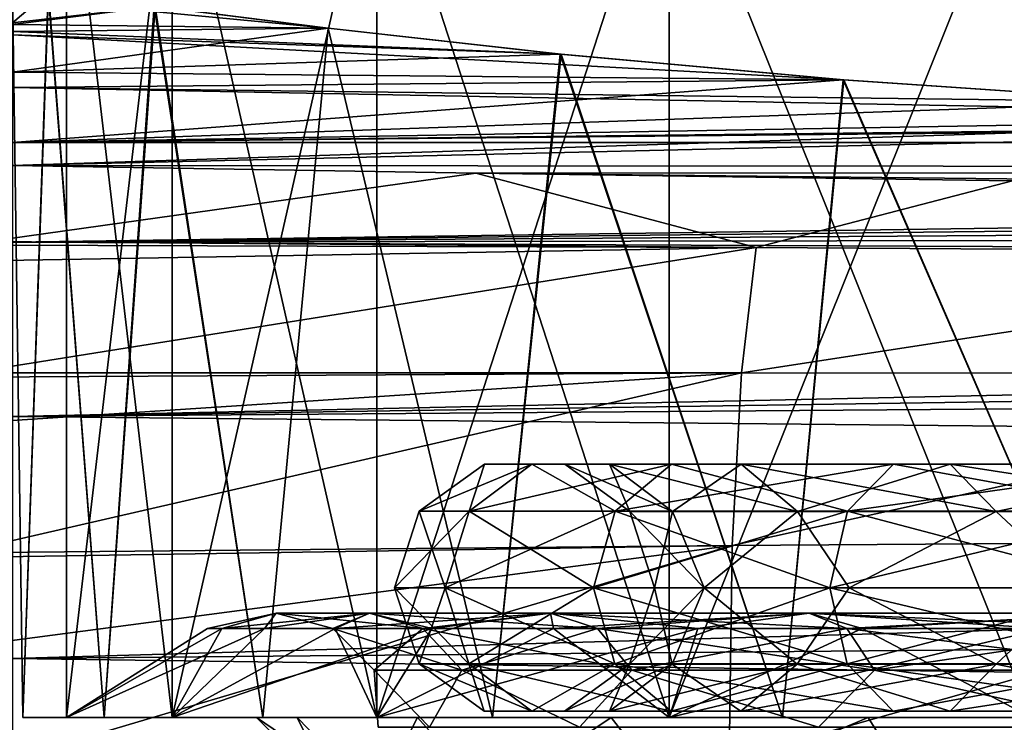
# Model space of a CAD drawing. Header units: metres. Extents: x -90 to 90, y -173 to 74.
# Tile 38 of 256: x -71.46 to -65.4, y 9.47 to 13.8. Entities that reach past the tile are written whole.
import ezdxf

# ---------------------------------------------------------------- set-up
doc = ezdxf.new("R2010")
doc.units = ezdxf.units.M
doc.layers.add('solid_509418', color=7, linetype='CONTINUOUS')

msp = doc.modelspace()

# ---------------------------------------------------------------- linework, layer by layer
at = {"layer": 'solid_509418'}
for points in [[(-70.518936, 9.5, 3.989305), (-70.518936, 15.053997, 3.989305), (-71.167976, 15.053997, 1.356038)], [(-71.167976, 9.5, 1.356038), (-71.167976, 15.053997, 1.356038), (-71.167976, 15.053997, -1.356038)], [(-71.167976, 9.5, 1.356038), (-70.518936, 9.5, 3.989305), (-71.167976, 15.053997, 1.356038)], [(-71.167976, 9.5, -1.356038), (-71.167976, 15.053997, -1.356038), (-70.518936, 15.053997, -3.989305)], [(-71.167976, 9.5, -1.356038), (-71.167976, 9.5, 1.356038), (-71.167976, 15.053997, -1.356038)], [(-70.518936, 9.5, -3.989305), (-71.167976, 9.5, -1.356038), (-70.518936, 15.053997, -3.989305)], [(-69.258568, 9.5, 6.390728), (-69.258568, 15.053997, 6.390728), (-70.518936, 15.053997, 3.989305)], [(-70.518936, 9.5, 3.989305), (-69.258568, 9.5, 6.390728), (-70.518936, 15.053997, 3.989305)], [(-70.518936, 9.5, -3.989305), (-70.518936, 15.053997, -3.989305), (-69.258568, 15.053997, -6.390728)], [(-69.258568, 9.5, -6.390728), (-70.518936, 9.5, -3.989305), (-69.258568, 15.053997, -6.390728)], [(-67.460129, 9.5, 8.420746), (-67.460129, 15.053997, 8.420746), (-69.258568, 15.053997, 6.390728)], [(-69.258568, 9.5, 6.390728), (-67.460129, 9.5, 8.420746), (-69.258568, 15.053997, 6.390728)], [(-69.258568, 9.5, -6.390728), (-69.258568, 15.053997, -6.390728), (-67.460129, 15.053997, -8.420746)], [(-67.460129, 9.5, -8.420746), (-69.258568, 9.5, -6.390728), (-67.460129, 15.053997, -8.420746)], [(-65.228134, 9.5, 9.96138), (-65.228134, 15.053997, 9.96138), (-67.460129, 15.053997, 8.420746)], [(-67.460129, 9.5, 8.420746), (-65.228134, 9.5, 9.96138), (-67.460129, 15.053997, 8.420746)], [(-67.460129, 9.5, -8.420746), (-67.460129, 15.053997, -8.420746), (-65.228134, 15.053997, -9.96138)], [(-65.228134, 9.5, -9.96138), (-67.460129, 9.5, -8.420746), (-65.228134, 15.053997, -9.96138)], [(-71.436371, 9.5, -1.201648), (-71.280769, 13.96878, -2.234778), (-71.5, 14)], [(-71.278397, 13.968445, 2.246738), (-71.5, 14), (-71.5, 13.776716, 5.9729)], [(-71.436371, 9.5, 1.201648), (-71.5, 14), (-71.278397, 13.968445, 2.246738)], [(-71.436371, 9.5, 1.201648), (-71.436371, 9.5, -1.201648), (-71.5, 14)], [(-70.622322, 13.878556, 4.406392), (-71.278397, 13.968445, 2.246738), (-71.5, 13.776716, 5.9729)], [(-71.436371, 9.5, -1.201648), (-70.936874, 9.5, -3.552508), (-71.280769, 13.96878, -2.234778)], [(-70.936874, 9.5, 3.552508), (-71.436371, 9.5, 1.201648), (-71.278397, 13.968445, 2.246738)], [(-70.936874, 9.5, -3.552508), (-70.62986, 13.879559, -4.388179), (-71.280769, 13.96878, -2.234778)], [(-70.936874, 9.5, 3.552508), (-71.278397, 13.968445, 2.246738), (-70.622322, 13.878556, 4.406392)], [(-71.5, 13.931147, -3.318409), (-70.62986, 13.879559, -4.388179), (-69.558434, 13.744051, -6.394243)], [(-71.5, 13.72452, -6.633324), (-71.5, 13.931147, -3.318409), (-69.558434, 13.744051, -6.394243)], [(-70.622322, 13.878556, 4.406392), (-71.5, 13.776716, 5.9729), (-71.5, 13.766148, 6.112418)], [(-69.558678, 13.744081, 6.393878), (-70.622322, 13.878556, 4.406392), (-71.5, 13.766148, 6.112418)], [(-70.936874, 9.5, -3.552508), (-69.959633, 9.5, -5.748336), (-70.62986, 13.879559, -4.388179)], [(-69.959633, 9.5, 5.748336), (-70.936874, 9.5, 3.552508), (-70.622322, 13.878556, 4.406392)], [(-69.959633, 9.5, -5.748336), (-69.558434, 13.744051, -6.394243), (-70.62986, 13.879559, -4.388179)], [(-69.959633, 9.5, 5.748336), (-70.622322, 13.878556, 4.406392), (-69.558678, 13.744081, 6.393878)], [(-69.558678, 13.744081, 6.393878), (-71.5, 13.766148, 6.112418), (-71.5, 13.472718, 9.169897)], [(-68.12925, 13.585392, 8.134209), (-69.558678, 13.744081, 6.393878), (-71.5, 13.472718, 9.169897)], [(-71.5, 13.72452, -6.633324), (-69.558434, 13.744051, -6.394243), (-68.124504, 13.584908, -8.138944)], [(-71.5, 13.704209, -6.873063), (-71.5, 13.72452, -6.633324), (-68.124504, 13.584908, -8.138944)], [(-71.5, 13.704209, -6.873063), (-68.124504, 13.584908, -8.138944), (-66.383835, 13.426087, -9.565388)], [(-71.5, 13.379778, -9.942378), (-71.5, 13.704209, -6.873063), (-66.383835, 13.426087, -9.565388)], [(-68.54718, 9.5, 7.69325), (-69.959633, 9.5, 5.748336), (-69.558678, 13.744081, 6.393878)], [(-69.959633, 9.5, -5.748336), (-68.54718, 9.5, -7.69325), (-69.558434, 13.744051, -6.394243)], [(-68.54718, 9.5, 7.69325), (-69.558678, 13.744081, 6.393878), (-68.12925, 13.585392, 8.134209)], [(-68.54718, 9.5, -7.69325), (-68.124504, 13.584908, -8.138944), (-69.558434, 13.744051, -6.394243)], [(-66.388145, 13.426435, 9.562509), (-68.12925, 13.585392, 8.134209), (-71.5, 13.472718, 9.169897)], [(-66.761055, 9.5, 9.302245), (-68.54718, 9.5, 7.69325), (-68.12925, 13.585392, 8.134209)], [(-68.54718, 9.5, -7.69325), (-66.761055, 9.5, -9.302245), (-68.124504, 13.584908, -8.138944)], [(-66.761055, 9.5, 9.302245), (-68.12925, 13.585392, 8.134209), (-66.388145, 13.426435, 9.562509)], [(-66.761055, 9.5, -9.302245), (-66.383835, 13.426087, -9.565388), (-68.124504, 13.584908, -8.138944)], [(-66.388145, 13.426435, 9.562509), (-71.5, 13.472718, 9.169897), (-71.5, 13.040526, 12.352942)], [(-71.5, 13.040526, 12.352942), (-27.814177, 13.470825, 9.186292), (-60, 13.169123, 11.5)], [(-71.5, 13.040526, 12.352942), (-28.332397, 13.040526, 12.352942), (-27.814177, 13.470825, 9.186292)], [(-64.400879, 13.291347, 10.624608), (-66.388145, 13.426435, 9.562509), (-71.5, 13.040526, 12.352942)], [(-71.5, 13.379778, -9.942378), (-66.383835, 13.426087, -9.565388), (-64.397156, 13.291141, -10.626148)], [(-64.679092, 9.5, 10.504893), (-66.761055, 9.5, 9.302245), (-66.388145, 13.426435, 9.562509)], [(-66.761055, 9.5, -9.302245), (-64.679092, 9.5, -10.504893), (-66.383835, 13.426087, -9.565388)], [(-64.679092, 9.5, 10.504893), (-66.388145, 13.426435, 9.562509), (-64.400879, 13.291347, 10.624608)], [(-64.679092, 9.5, -10.504893), (-64.397156, 13.291141, -10.626148), (-66.383835, 13.426087, -9.565388)], [(-71.5, 13.379778, -9.942378), (-64.397156, 13.291141, -10.626148), (-62.239159, 13.200782, -11.279902)], [(-71.5, 12.898182, -13.231661), (-71.5, 13.379778, -9.942378), (-62.239159, 13.200782, -11.279902)], [(-62.242126, 13.200866, 11.279311), (-64.400879, 13.291347, 10.624608), (-71.5, 13.040526, 12.352942)], [(-62.242126, 13.200866, 11.279311), (-71.5, 13.040526, 12.352942), (-60, 13.169123, 11.5)], [(-71.5, 12.898182, -13.231661), (-62.239159, 13.200782, -11.279902), (-60, 13.169123, -11.5)], [(-28.534166, 12.868458, -13.407701), (-71.5, 12.898182, -13.231661), (-60, 13.169123, -11.5)], [(-71.5, 12.426649, 14.696774), (-28.332397, 13.040526, 12.352942), (-71.5, 13.040526, 12.352942)], [(-28.69169, 12.897684, 13.107699), (-28.332397, 13.040526, 12.352942), (-71.5, 12.426649, 14.696774)], [(-71.647781, 12.430585, -15.052567), (-71.5, 12.898182, -13.231661), (-68.648468, 12.852025, -13.504006)], [(-66.922905, 12.394516, -15.327579), (-71.647781, 12.430585, -15.052567), (-68.648468, 12.852025, -13.504006)], [(-28.534166, 12.868458, -13.407701), (-68.648468, 12.852025, -13.504006), (-71.5, 12.898182, -13.231661)], [(-29.129713, 12.714293, 13.82606), (-28.69169, 12.897684, 13.107699), (-71.5, 12.426649, 14.696774)], [(-28.534166, 12.868458, -13.407701), (-29.035948, 12.429292, -15.774858), (-68.648468, 12.852025, -13.504006)], [(-29.035948, 12.429292, -15.774858), (-65.346664, 12.804914, -13.776271), (-68.648468, 12.852025, -13.504006)], [(-66.922905, 12.394516, -15.327579), (-68.648468, 12.852025, -13.504006), (-65.346664, 12.804914, -13.776271)], [(-62.19733, 12.362937, -15.552448), (-66.922905, 12.394516, -15.327579), (-65.346664, 12.804914, -13.776271)], [(-29.63982, 12.495471, 14.507586), (-29.129713, 12.714293, 13.82606), (-71.5, 12.426649, 14.696774)], [(-30.198969, 12.244849, 15.154838), (-29.63982, 12.495471, 14.507586), (-71.5, 12.426649, 14.696774)], [(-71.652153, 12.409343, -15.112721), (-71.647781, 12.430585, -15.052567), (-66.922905, 12.394516, -15.327579)], [(-30.198969, 12.244849, 15.154838), (-71.5, 12.426649, 14.696774), (-71.5, 11.353176, 16.871574)], [(-71.761871, 11.623589, -16.835699), (-71.670715, 12.312696, -15.373508), (-66.922905, 12.394516, -15.327579)], [(-67.014191, 11.622626, -17.044882), (-71.761871, 11.623589, -16.835699), (-66.922905, 12.394516, -15.327579)], [(-71.670715, 12.312696, -15.373508), (-71.652153, 12.409343, -15.112721), (-66.922905, 12.394516, -15.327579)], [(-67.014191, 11.622626, -17.044882), (-66.922905, 12.394516, -15.327579), (-62.19733, 12.362937, -15.552448)], [(-62.268642, 11.619155, -17.215916), (-67.014191, 11.622626, -17.044882), (-62.19733, 12.362937, -15.552448)], [(-30.791683, 11.965412, 15.769801), (-30.198969, 12.244849, 15.154838), (-71.5, 11.353176, 16.871574)], [(-31.408745, 11.659871, 16.353674), (-30.791683, 11.965412, 15.769801), (-71.5, 11.353176, 16.871574)], [(-32.672367, 10.975961, 17.437309), (-31.408745, 11.659871, 16.353674), (-71.5, 11.353176, 16.871574)], [(-71.832092, 10.514862, -18.451132), (-71.788536, 11.309731, -17.358433), (-67.014191, 11.622626, -17.044882)], [(-67.070732, 10.559806, -18.600674), (-71.832092, 10.514862, -18.451132), (-67.014191, 11.622626, -17.044882)], [(-71.788536, 11.309731, -17.358433), (-71.764442, 11.596578, -16.883341), (-67.014191, 11.622626, -17.044882)], [(-71.764442, 11.596578, -16.883341), (-71.761871, 11.623589, -16.835699), (-67.014191, 11.622626, -17.044882)], [(-67.070732, 10.559806, -18.600674), (-67.014191, 11.622626, -17.044882), (-62.268642, 11.619155, -17.215916)], [(-62.313026, 10.593318, -18.722935), (-67.070732, 10.559806, -18.600674), (-62.268642, 11.619155, -17.215916)], [(-32.672367, 10.975961, 17.437309), (-71.5, 11.353176, 16.871574), (-71.5, 9.864332, 18.78611)], [(-10.1, 11.1, -22.5), (-71.5, -12.5, -22.5), (-24.472662, 8.080914, -22.5)], [(-10.1, 11.1, -22.5), (-10.1, 0.9, -22.5), (-71.5, -12.5, -22.5)], [(-68.997215, 10.770228), (-68.596733, 11.061001), (-68.30381, 11.061001, -2.224999)], [(-68.690643, 10.770228, 2.32865), (-68.596733, 11.061001), (-68.997215, 10.770228)], [(-68.690643, 10.770228, -2.32865), (-68.997215, 10.770228), (-68.30381, 11.061001, -2.224999)], [(-68.690643, 10.770228, 2.32865), (-68.30381, 11.061001, 2.224999), (-68.596733, 11.061001)], [(-68.690643, 10.770228, -2.32865), (-68.30381, 11.061001, -2.224999), (-67.444992, 11.061001, -4.298368)], [(-67.791817, 10.770228, -4.498607), (-68.690643, 10.770228, -2.32865), (-67.444992, 11.061001, -4.298368)], [(-68.690643, 10.770228, 2.32865), (-67.791817, 10.770228, 4.498607), (-68.30381, 11.061001, 2.224999)], [(-68.596733, 11.061001), (-68.10183, 11.060534), (-67.825768, 11.060534, -2.096908)], [(-68.30381, 11.061001, 2.224999), (-68.10183, 11.060534), (-68.596733, 11.061001)], [(-68.30381, 11.061001, -2.224999), (-68.596733, 11.061001), (-67.825768, 11.060534, -2.096908)], [(-68.30381, 11.061001, 2.224999), (-67.825768, 11.060534, 2.096908), (-68.10183, 11.060534)], [(-68.30381, 11.061001, -2.224999), (-67.825768, 11.060534, -2.096908), (-67.016388, 11.060534, -4.050915)], [(-67.444992, 11.061001, -4.298368), (-68.30381, 11.061001, -2.224999), (-67.016388, 11.060534, -4.050915)], [(-68.30381, 11.061001, 2.224999), (-67.444992, 11.061001, 4.298368), (-67.825768, 11.060534, 2.096908)], [(-67.791817, 10.770228, 4.498607), (-67.444992, 11.061001, 4.298368), (-68.30381, 11.061001, 2.224999)], [(-68.10183, 11.060534), (-67.701904, 10.769008), (-67.439468, 10.769008, -1.993399)], [(-67.825768, 11.060534, 2.096908), (-67.701904, 10.769008), (-68.10183, 11.060534)], [(-67.825768, 11.060534, -2.096908), (-68.10183, 11.060534), (-67.439468, 10.769008, -1.993399)], [(-67.444992, 11.061001, 4.298368), (-67.016388, 11.060534, 4.050915), (-67.825768, 11.060534, 2.096908)], [(-67.825768, 11.060534, 2.096908), (-67.439468, 10.769008, 1.993399), (-67.701904, 10.769008)], [(-67.825768, 11.060534, -2.096908), (-67.439468, 10.769008, -1.993399), (-66.670044, 10.769008, -3.85095)], [(-67.016388, 11.060534, -4.050915), (-67.825768, 11.060534, -2.096908), (-66.670044, 10.769008, -3.85095)], [(-67.825768, 11.060534, 2.096908), (-67.016388, 11.060534, 4.050915), (-67.439468, 10.769008, 1.993399)], [(-67.791817, 10.770228, -4.498607), (-67.444992, 11.061001, -4.298368), (-66.078812, 11.061001, -6.07881)], [(-66.361992, 10.770228, -6.361991), (-67.791817, 10.770228, -4.498607), (-66.078812, 11.061001, -6.07881)], [(-67.791817, 10.770228, 4.498607), (-66.361992, 10.770228, 6.361991), (-67.444992, 11.061001, 4.298368)], [(-67.444992, 11.061001, -4.298368), (-67.016388, 11.060534, -4.050915), (-65.728859, 11.060534, -5.728859)], [(-66.078812, 11.061001, -6.07881), (-67.444992, 11.061001, -4.298368), (-65.728859, 11.060534, -5.728859)], [(-67.444992, 11.061001, 4.298368), (-66.078812, 11.061001, 6.07881), (-67.016388, 11.060534, 4.050915)], [(-66.361992, 10.770228, 6.361991), (-66.078812, 11.061001, 6.07881), (-67.444992, 11.061001, 4.298368)], [(-67.016388, 11.060534, 4.050915), (-66.670044, 10.769008, 3.85095), (-67.439468, 10.769008, 1.993399)], [(-66.078812, 11.061001, 6.07881), (-65.728859, 11.060534, 5.728859), (-67.016388, 11.060534, 4.050915)], [(-67.016388, 11.060534, -4.050915), (-66.670044, 10.769008, -3.85095), (-65.446068, 10.769008, -5.446066)], [(-65.728859, 11.060534, -5.728859), (-67.016388, 11.060534, -4.050915), (-65.446068, 10.769008, -5.446066)], [(-67.016388, 11.060534, 4.050915), (-65.728859, 11.060534, 5.728859), (-66.670044, 10.769008, 3.85095)], [(-65.728859, 11.060534, 5.728859), (-65.446068, 10.769008, 5.446066), (-66.670044, 10.769008, 3.85095)], [(-66.361992, 10.770228, -6.361991), (-66.078812, 11.061001, -6.07881), (-64.29837, 11.061001, -7.444991)], [(-64.498604, 10.770228, -7.791816), (-66.361992, 10.770228, -6.361991), (-64.29837, 11.061001, -7.444991)], [(-66.361992, 10.770228, 6.361991), (-64.498604, 10.770228, 7.791816), (-66.078812, 11.061001, 6.07881)], [(-66.078812, 11.061001, -6.07881), (-65.728859, 11.060534, -5.728859), (-64.050919, 11.060534, -7.016391)], [(-64.29837, 11.061001, -7.444991), (-66.078812, 11.061001, -6.07881), (-64.050919, 11.060534, -7.016391)], [(-66.078812, 11.061001, 6.07881), (-64.29837, 11.061001, 7.444991), (-65.728859, 11.060534, 5.728859)], [(-64.498604, 10.770228, 7.791816), (-64.29837, 11.061001, 7.444991), (-66.078812, 11.061001, 6.07881)], [(-64.29837, 11.061001, 7.444991), (-64.050919, 11.060534, 7.016391), (-65.728859, 11.060534, 5.728859)], [(-65.728859, 11.060534, -5.728859), (-65.446068, 10.769008, -5.446066), (-63.850952, 10.769008, -6.670042)], [(-64.050919, 11.060534, -7.016391), (-65.728859, 11.060534, -5.728859), (-63.850952, 10.769008, -6.670042)], [(-65.728859, 11.060534, 5.728859), (-64.050919, 11.060534, 7.016391), (-65.446068, 10.769008, 5.446066)], [(-64.050919, 11.060534, 7.016391), (-63.850952, 10.769008, 6.670042), (-65.446068, 10.769008, 5.446066)], [(-33.930618, 10.200866, 18.418598), (-32.672367, 10.975961, 17.437309), (-71.5, 9.864332, 18.78611)], [(-68.690643, 10.770228, -2.32865), (-68.838219, 10.3, -2.368194), (-69.150002, 10.3)], [(-68.690643, 10.770228, -2.32865), (-69.150002, 10.3), (-68.997215, 10.770228)], [(-68.838219, 10.3, 2.368194), (-68.997215, 10.770228), (-69.150002, 10.3)], [(-68.690643, 10.770228, 2.32865), (-68.997215, 10.770228), (-68.838219, 10.3, 2.368194)], [(-67.791817, 10.770228, -4.498607), (-67.924133, 10.3, -4.575), (-68.838219, 10.3, -2.368194)], [(-67.791817, 10.770228, -4.498607), (-68.838219, 10.3, -2.368194), (-68.690643, 10.770228, -2.32865)], [(-68.690643, 10.770228, 2.32865), (-68.838219, 10.3, 2.368194), (-67.924133, 10.3, 4.575)], [(-68.690643, 10.770228, 2.32865), (-67.924133, 10.3, 4.575), (-67.791817, 10.770228, 4.498607)], [(-66.361992, 10.770228, -6.361991), (-66.470024, 10.3, -6.470027), (-67.924133, 10.3, -4.575)], [(-66.361992, 10.770228, -6.361991), (-67.924133, 10.3, -4.575), (-67.791817, 10.770228, -4.498607)], [(-67.791817, 10.770228, 4.498607), (-67.924133, 10.3, 4.575), (-66.470024, 10.3, 6.470027)], [(-67.791817, 10.770228, 4.498607), (-66.470024, 10.3, 6.470027), (-66.361992, 10.770228, 6.361991)], [(-67.701904, 10.769008), (-67.550003, 10.3), (-67.244171, 10.3, -2.127081)], [(-67.439468, 10.769008, 1.993399), (-67.550003, 10.3), (-67.701904, 10.769008)], [(-67.439468, 10.769008, -1.993399), (-67.701904, 10.769008), (-67.244171, 10.3, -2.127081)], [(-67.439468, 10.769008, 1.993399), (-67.244171, 10.3, 2.127081), (-67.550003, 10.3)], [(-66.670044, 10.769008, -3.85095), (-67.439468, 10.769008, -1.993399), (-67.244171, 10.3, -2.127081)], [(-67.439468, 10.769008, 1.993399), (-66.670044, 10.769008, 3.85095), (-67.244171, 10.3, 2.127081)], [(-66.670044, 10.769008, -3.85095), (-67.244171, 10.3, -2.127081), (-66.351463, 10.3, -4.081838)], [(-66.670044, 10.769008, 3.85095), (-66.351463, 10.3, 4.081838), (-67.244171, 10.3, 2.127081)], [(-65.446068, 10.769008, -5.446066), (-66.670044, 10.769008, -3.85095), (-66.351463, 10.3, -4.081838)], [(-66.670044, 10.769008, 3.85095), (-65.446068, 10.769008, 5.446066), (-66.351463, 10.3, 4.081838)], [(-64.498604, 10.770228, -7.791816), (-64.574997, 10.3, -7.924132), (-66.470024, 10.3, -6.470027)], [(-64.498604, 10.770228, -7.791816), (-66.470024, 10.3, -6.470027), (-66.361992, 10.770228, -6.361991)], [(-66.361992, 10.770228, 6.361991), (-66.470024, 10.3, 6.470027), (-64.574997, 10.3, 7.924132)], [(-66.361992, 10.770228, 6.361991), (-64.574997, 10.3, 7.924132), (-64.498604, 10.770228, 7.791816)], [(-65.446068, 10.769008, -5.446066), (-66.351463, 10.3, -4.081838), (-64.944199, 10.3, -5.705909)], [(-65.446068, 10.769008, 5.446066), (-64.944199, 10.3, 5.705909), (-66.351463, 10.3, 4.081838)], [(-63.850952, 10.769008, -6.670042), (-65.446068, 10.769008, -5.446066), (-64.944199, 10.3, -5.705909)], [(-65.446068, 10.769008, 5.446066), (-63.850952, 10.769008, 6.670042), (-64.944199, 10.3, 5.705909)], [(-71.856239, 9.139334, -19.847979), (-71.848671, 9.930193, -19.105732), (-67.070732, 10.559806, -18.600674)], [(-67.090744, 9.239535, -19.945946), (-71.856239, 9.139334, -19.847979), (-67.070732, 10.559806, -18.600674)], [(-71.848671, 9.930193, -19.105732), (-71.833183, 10.485715, -18.486328), (-67.070732, 10.559806, -18.600674)], [(-71.833183, 10.485715, -18.486328), (-71.832092, 10.514862, -18.451132), (-67.070732, 10.559806, -18.600674)], [(-67.090744, 9.239535, -19.945946), (-67.070732, 10.559806, -18.600674), (-62.313026, 10.593318, -18.722935)], [(-62.329086, 9.317743, -20.026033), (-67.090744, 9.239535, -19.945946), (-62.313026, 10.593318, -18.722935)], [(-68.9981, 9.830993), (-69.150002, 10.3), (-68.838219, 10.3, -2.368194)], [(-68.691498, 9.830993, 2.328879), (-69.150002, 10.3), (-68.9981, 9.830993)], [(-68.838219, 10.3, 2.368194), (-69.150002, 10.3), (-68.691498, 9.830993, 2.328879)], [(-68.691498, 9.830993, -2.328879), (-68.9981, 9.830993), (-68.838219, 10.3, -2.368194)], [(-68.691498, 9.830993, -2.328879), (-68.838219, 10.3, -2.368194), (-67.924133, 10.3, -4.575)], [(-68.838219, 10.3, 2.368194), (-68.691498, 9.830993, 2.328879), (-67.79258, 9.830993, 4.499049)], [(-67.924133, 10.3, 4.575), (-68.838219, 10.3, 2.368194), (-67.79258, 9.830993, 4.499049)], [(-67.79258, 9.830993, -4.499049), (-68.691498, 9.830993, -2.328879), (-67.924133, 10.3, -4.575)], [(-67.79258, 9.830993, -4.499049), (-67.924133, 10.3, -4.575), (-66.470024, 10.3, -6.470027)], [(-67.924133, 10.3, 4.575), (-67.79258, 9.830993, 4.499049), (-66.362617, 9.830993, 6.362617)], [(-66.470024, 10.3, 6.470027), (-67.924133, 10.3, 4.575), (-66.362617, 9.830993, 6.362617)], [(-66.362617, 9.830993, -6.362617), (-67.79258, 9.830993, -4.499049), (-66.470024, 10.3, -6.470027)], [(-67.550003, 10.3), (-67.702789, 9.829772), (-67.440323, 9.829772, -1.993628)], [(-67.244171, 10.3, 2.127081), (-67.702789, 9.829772), (-67.550003, 10.3)], [(-67.244171, 10.3, 2.127081), (-67.440323, 9.829772, 1.993628), (-67.702789, 9.829772)], [(-67.244171, 10.3, -2.127081), (-67.550003, 10.3), (-67.440323, 9.829772, -1.993628)], [(-67.244171, 10.3, -2.127081), (-67.440323, 9.829772, -1.993628), (-66.670807, 9.829772, -3.851393)], [(-67.244171, 10.3, 2.127081), (-66.670807, 9.829772, 3.851393), (-67.440323, 9.829772, 1.993628)], [(-66.351463, 10.3, -4.081838), (-67.244171, 10.3, -2.127081), (-66.670807, 9.829772, -3.851393)], [(-67.244171, 10.3, 2.127081), (-66.351463, 10.3, 4.081838), (-66.670807, 9.829772, 3.851393)], [(-66.351463, 10.3, -4.081838), (-66.670807, 9.829772, -3.851393), (-65.446693, 9.829772, -5.446692)], [(-66.351463, 10.3, 4.081838), (-65.446693, 9.829772, 5.446692), (-66.670807, 9.829772, 3.851393)], [(-66.362617, 9.830993, -6.362617), (-66.470024, 10.3, -6.470027), (-64.574997, 10.3, -7.924132)], [(-66.470024, 10.3, 6.470027), (-66.362617, 9.830993, 6.362617), (-64.499046, 9.830993, 7.792582)], [(-64.574997, 10.3, 7.924132), (-66.470024, 10.3, 6.470027), (-64.499046, 9.830993, 7.792582)], [(-64.499046, 9.830993, -7.792582), (-66.362617, 9.830993, -6.362617), (-64.574997, 10.3, -7.924132)], [(-64.944199, 10.3, -5.705909), (-66.351463, 10.3, -4.081838), (-65.446693, 9.829772, -5.446692)], [(-66.351463, 10.3, 4.081838), (-64.944199, 10.3, 5.705909), (-65.446693, 9.829772, 5.446692)], [(-64.944199, 10.3, -5.705909), (-65.446693, 9.829772, -5.446692), (-63.851395, 9.829772, -6.670809)], [(-64.944199, 10.3, 5.705909), (-63.851395, 9.829772, 6.670809), (-65.446693, 9.829772, 5.446692)], [(-35.099857, 9.368428, 19.276245), (-33.930618, 10.200866, 18.418598), (-71.5, 9.864332, 18.78611)], [(-69.877457, 10.142265, 1.19934), (-70.211884, 10.048483, 1.34442), (-70.300003, 10.048483)], [(-69.877457, 10.142265, -1.19934), (-70.300003, 10.048483), (-70.211884, 10.048483, -1.34442)], [(-69.877457, 10.142265, -1.19934), (-69.877457, 10.142265, 1.19934), (-70.300003, 10.048483)], [(-69.303413, 10.142265, 3.528319), (-69.949036, 10.048483, 2.665836), (-70.211884, 10.048483, 1.34442)], [(-69.877457, 10.142265, 1.19934), (-69.303413, 10.142265, 3.528319), (-70.211884, 10.048483, 1.34442)], [(-69.877457, 10.142265, -1.19934), (-70.211884, 10.048483, -1.34442), (-69.949036, 10.048483, -2.665836)], [(-69.303413, 10.142265, 3.528319), (-69.515961, 10.048483, 3.941639), (-69.949036, 10.048483, 2.665836)], [(-69.303413, 10.142265, -3.528319), (-69.949036, 10.048483, -2.665836), (-69.515961, 10.048483, -3.941639)], [(-69.303413, 10.142265, -3.528319), (-69.877457, 10.142265, -1.19934), (-69.949036, 10.048483, -2.665836)], [(-68.975861, 10.0483, 3.404094), (-69.303413, 10.142265, 3.528319), (-69.877457, 10.142265, 1.19934)], [(-69.529694, 10.0483, 1.157114), (-69.877457, 10.142265, 1.19934), (-69.877457, 10.142265, -1.19934)], [(-69.529694, 10.0483, 1.157114), (-68.975861, 10.0483, 3.404094), (-69.877457, 10.142265, 1.19934)], [(-69.529694, 10.0483, -1.157114), (-69.877457, 10.142265, -1.19934), (-69.303413, 10.142265, -3.528319)], [(-69.529694, 10.0483, -1.157114), (-69.529694, 10.0483, 1.157114), (-69.877457, 10.142265, -1.19934)], [(-68.975861, 10.0483, -3.404094), (-69.529694, 10.0483, -1.157114), (-69.303413, 10.142265, -3.528319)], [(-68.18869, 10.142265, 5.652244), (-68.920059, 10.048483, 5.15), (-69.515961, 10.048483, 3.941639)], [(-69.303413, 10.142265, 3.528319), (-68.18869, 10.142265, 5.652244), (-69.515961, 10.048483, 3.941639)], [(-69.303413, 10.142265, -3.528319), (-69.515961, 10.048483, -3.941639), (-68.920059, 10.048483, -5.15)], [(-68.18869, 10.142265, -5.652244), (-69.303413, 10.142265, -3.528319), (-68.920059, 10.048483, -5.15)], [(-67.900383, 10.0483, 5.453241), (-68.18869, 10.142265, 5.652244), (-69.303413, 10.142265, 3.528319)], [(-68.975861, 10.0483, 3.404094), (-67.900383, 10.0483, 5.453241), (-69.303413, 10.142265, 3.528319)], [(-68.975861, 10.0483, -3.404094), (-69.303413, 10.142265, -3.528319), (-68.18869, 10.142265, -5.652244)], [(-67.900383, 10.0483, -5.453241), (-68.975861, 10.0483, -3.404094), (-68.18869, 10.142265, -5.652244)], [(-68.18869, 10.142265, 5.652244), (-68.171539, 10.048483, 6.270243), (-68.920059, 10.048483, 5.15)], [(-68.18869, 10.142265, -5.652244), (-68.920059, 10.048483, -5.15), (-68.171539, 10.048483, -6.270243)], [(-68.18869, 10.142265, 5.652244), (-66.598068, 10.142265, 7.447682), (-68.171539, 10.048483, 6.270243)], [(-68.18869, 10.142265, -5.652244), (-68.171539, 10.048483, -6.270243), (-67.283203, 10.048483, -7.2832)], [(-66.598068, 10.142265, -7.447682), (-68.18869, 10.142265, -5.652244), (-67.283203, 10.048483, -7.2832)], [(-66.365768, 10.0483, 7.185466), (-66.598068, 10.142265, 7.447682), (-68.18869, 10.142265, 5.652244)], [(-67.900383, 10.0483, 5.453241), (-66.365768, 10.0483, 7.185466), (-68.18869, 10.142265, 5.652244)], [(-67.900383, 10.0483, -5.453241), (-68.18869, 10.142265, -5.652244), (-66.598068, 10.142265, -7.447682)], [(-66.598068, 10.142265, 7.447682), (-67.283203, 10.048483, 7.2832), (-68.171539, 10.048483, 6.270243)], [(-66.365768, 10.0483, -7.185466), (-67.900383, 10.0483, -5.453241), (-66.598068, 10.142265, -7.447682)], [(-66.598068, 10.142265, 7.447682), (-66.270241, 10.048483, 8.171539), (-67.283203, 10.048483, 7.2832)], [(-66.598068, 10.142265, -7.447682), (-67.283203, 10.048483, -7.2832), (-66.270241, 10.048483, -8.171539)], [(-66.598068, 10.142265, 7.447682), (-64.623993, 10.142265, 8.810287), (-66.270241, 10.048483, 8.171539)], [(-66.598068, 10.142265, -7.447682), (-66.270241, 10.048483, -8.171539), (-65.150002, 10.048483, -8.920062)], [(-64.623993, 10.142265, -8.810287), (-66.598068, 10.142265, -7.447682), (-65.150002, 10.048483, -8.920062)], [(-64.461197, 10.0483, 8.500097), (-64.623993, 10.142265, 8.810287), (-66.598068, 10.142265, 7.447682)], [(-66.365768, 10.0483, 7.185466), (-64.461197, 10.0483, 8.500097), (-66.598068, 10.142265, 7.447682)], [(-66.365768, 10.0483, -7.185466), (-66.598068, 10.142265, -7.447682), (-64.623993, 10.142265, -8.810287)], [(-64.461197, 10.0483, -8.500097), (-66.365768, 10.0483, -7.185466), (-64.623993, 10.142265, -8.810287)], [(-64.623993, 10.142265, 8.810287), (-65.150002, 10.048483, 8.920062), (-66.270241, 10.048483, 8.171539)], [(-69.949036, 10.048483, 2.665836), (-70.518936, 9.5, 3.989305), (-71.167976, 9.5, 1.356038)], [(-70.300003, 10.048483), (-71.167976, 9.5, 1.356038), (-71.167976, 9.5, -1.356038)], [(-70.211884, 10.048483, 1.34442), (-69.949036, 10.048483, 2.665836), (-71.167976, 9.5, 1.356038)], [(-70.300003, 10.048483), (-70.211884, 10.048483, 1.34442), (-71.167976, 9.5, 1.356038)], [(-70.211884, 10.048483, -1.34442), (-71.167976, 9.5, -1.356038), (-70.518936, 9.5, -3.989305)], [(-70.211884, 10.048483, -1.34442), (-70.300003, 10.048483), (-71.167976, 9.5, -1.356038)], [(-68.920059, 10.048483, 5.15), (-69.258568, 9.5, 6.390728), (-70.518936, 9.5, 3.989305)], [(-69.515961, 10.048483, 3.941639), (-68.920059, 10.048483, 5.15), (-70.518936, 9.5, 3.989305)], [(-69.949036, 10.048483, 2.665836), (-69.515961, 10.048483, 3.941639), (-70.518936, 9.5, 3.989305)], [(-69.515961, 10.048483, -3.941639), (-70.518936, 9.5, -3.989305), (-69.258568, 9.5, -6.390728)], [(-69.949036, 10.048483, -2.665836), (-70.211884, 10.048483, -1.34442), (-70.518936, 9.5, -3.989305)], [(-69.515961, 10.048483, -3.941639), (-69.949036, 10.048483, -2.665836), (-70.518936, 9.5, -3.989305)], [(-68.736244, 9.79163, 3.313221), (-68.975861, 10.0483, 3.404094), (-69.529694, 10.0483, 1.157114)], [(-69.275291, 9.79163, 1.126224), (-69.529694, 10.0483, 1.157114), (-69.529694, 10.0483, -1.157114)], [(-69.275291, 9.79163, 1.126224), (-68.736244, 9.79163, 3.313221), (-69.529694, 10.0483, 1.157114)], [(-69.275291, 9.79163, -1.126224), (-69.529694, 10.0483, -1.157114), (-68.975861, 10.0483, -3.404094)], [(-69.275291, 9.79163, -1.126224), (-69.275291, 9.79163, 1.126224), (-69.529694, 10.0483, -1.157114)], [(-68.920059, 10.048483, -5.15), (-69.515961, 10.048483, -3.941639), (-69.258568, 9.5, -6.390728)], [(-68.736244, 9.79163, -3.313221), (-69.275291, 9.79163, -1.126224), (-68.975861, 10.0483, -3.404094)], [(-67.283203, 10.048483, 7.2832), (-67.460129, 9.5, 8.420746), (-69.258568, 9.5, 6.390728)], [(-68.171539, 10.048483, 6.270243), (-67.283203, 10.048483, 7.2832), (-69.258568, 9.5, 6.390728)], [(-68.920059, 10.048483, 5.15), (-68.171539, 10.048483, 6.270243), (-69.258568, 9.5, 6.390728)], [(-68.171539, 10.048483, -6.270243), (-69.258568, 9.5, -6.390728), (-67.460129, 9.5, -8.420746)], [(-68.171539, 10.048483, -6.270243), (-68.920059, 10.048483, -5.15), (-69.258568, 9.5, -6.390728)], [(-67.689484, 9.79163, 5.307665), (-67.900383, 10.0483, 5.453241), (-68.975861, 10.0483, 3.404094)], [(-68.736244, 9.79163, 3.313221), (-67.689484, 9.79163, 5.307665), (-68.975861, 10.0483, 3.404094)], [(-68.736244, 9.79163, -3.313221), (-68.975861, 10.0483, -3.404094), (-67.900383, 10.0483, -5.453241)], [(-67.689484, 9.79163, -5.307665), (-68.736244, 9.79163, -3.313221), (-67.900383, 10.0483, -5.453241)], [(-67.283203, 10.048483, -7.2832), (-68.171539, 10.048483, -6.270243), (-67.460129, 9.5, -8.420746)], [(-66.195831, 9.79163, 6.993647), (-66.365768, 10.0483, 7.185466), (-67.900383, 10.0483, 5.453241)], [(-67.689484, 9.79163, 5.307665), (-66.195831, 9.79163, 6.993647), (-67.900383, 10.0483, 5.453241)], [(-67.689484, 9.79163, -5.307665), (-67.900383, 10.0483, -5.453241), (-66.365768, 10.0483, -7.185466)], [(-66.195831, 9.79163, -6.993647), (-67.689484, 9.79163, -5.307665), (-66.365768, 10.0483, -7.185466)], [(-65.150002, 10.048483, 8.920062), (-65.228134, 9.5, 9.96138), (-67.460129, 9.5, 8.420746)], [(-66.270241, 10.048483, 8.171539), (-65.150002, 10.048483, 8.920062), (-67.460129, 9.5, 8.420746)], [(-67.283203, 10.048483, 7.2832), (-66.270241, 10.048483, 8.171539), (-67.460129, 9.5, 8.420746)], [(-66.270241, 10.048483, -8.171539), (-67.460129, 9.5, -8.420746), (-65.228134, 9.5, -9.96138)], [(-66.270241, 10.048483, -8.171539), (-67.283203, 10.048483, -7.2832), (-67.460129, 9.5, -8.420746)], [(-64.342102, 9.79163, 8.273184), (-64.461197, 10.0483, 8.500097), (-66.365768, 10.0483, 7.185466)], [(-66.195831, 9.79163, 6.993647), (-64.342102, 9.79163, 8.273184), (-66.365768, 10.0483, 7.185466)], [(-66.195831, 9.79163, -6.993647), (-66.365768, 10.0483, -7.185466), (-64.461197, 10.0483, -8.500097)], [(-65.150002, 10.048483, -8.920062), (-66.270241, 10.048483, -8.171539), (-65.228134, 9.5, -9.96138)], [(-64.342102, 9.79163, -8.273184), (-66.195831, 9.79163, -6.993647), (-64.461197, 10.0483, -8.500097)], [(-35.099857, 9.368428, 19.276245), (-71.5, 9.864332, 18.78611), (-71.5, 8.020932, 20.362175)], [(-68.598167, 9.539466), (-68.9981, 9.830993), (-68.691498, 9.830993, -2.328879)], [(-68.305191, 9.539466, 2.22537), (-68.9981, 9.830993), (-68.598167, 9.539466)], [(-68.305191, 9.539466, 2.22537), (-68.691498, 9.830993, 2.328879), (-68.9981, 9.830993)], [(-68.305191, 9.539466, -2.22537), (-68.691498, 9.830993, -2.328879), (-67.79258, 9.830993, -4.499049)], [(-68.305191, 9.539466, -2.22537), (-68.598167, 9.539466), (-68.691498, 9.830993, -2.328879)], [(-67.446236, 9.539466, 4.299085), (-67.79258, 9.830993, 4.499049), (-68.691498, 9.830993, 2.328879)], [(-68.305191, 9.539466, 2.22537), (-67.446236, 9.539466, 4.299085), (-68.691498, 9.830993, 2.328879)], [(-67.446236, 9.539466, -4.299085), (-68.305191, 9.539466, -2.22537), (-67.79258, 9.830993, -4.499049)], [(-67.702789, 9.829772), (-68.103264, 9.539), (-67.827156, 9.539, -2.097279)], [(-67.440323, 9.829772, 1.993628), (-68.103264, 9.539), (-67.702789, 9.829772)], [(-67.440323, 9.829772, 1.993628), (-67.827156, 9.539, 2.097279), (-68.103264, 9.539)], [(-67.440323, 9.829772, -1.993628), (-67.827156, 9.539, -2.097279), (-67.017632, 9.539, -4.051632)], [(-67.440323, 9.829772, -1.993628), (-67.702789, 9.829772), (-67.827156, 9.539, -2.097279)], [(-66.670807, 9.829772, 3.851393), (-67.017632, 9.539, 4.051632), (-67.827156, 9.539, 2.097279)], [(-67.440323, 9.829772, 1.993628), (-66.670807, 9.829772, 3.851393), (-67.827156, 9.539, 2.097279)], [(-67.446236, 9.539466, -4.299085), (-67.79258, 9.830993, -4.499049), (-66.362617, 9.830993, -6.362617)], [(-66.079826, 9.539466, 6.079824), (-66.362617, 9.830993, 6.362617), (-67.79258, 9.830993, 4.499049)], [(-67.446236, 9.539466, 4.299085), (-66.079826, 9.539466, 6.079824), (-67.79258, 9.830993, 4.499049)], [(-66.079826, 9.539466, -6.079824), (-67.446236, 9.539466, -4.299085), (-66.362617, 9.830993, -6.362617)], [(-66.670807, 9.829772, -3.851393), (-67.440323, 9.829772, -1.993628), (-67.017632, 9.539, -4.051632)], [(-66.670807, 9.829772, -3.851393), (-67.017632, 9.539, -4.051632), (-65.729874, 9.539, -5.729873)], [(-65.446693, 9.829772, 5.446692), (-65.729874, 9.539, 5.729873), (-67.017632, 9.539, 4.051632)], [(-66.670807, 9.829772, 3.851393), (-65.446693, 9.829772, 5.446692), (-67.017632, 9.539, 4.051632)], [(-65.446693, 9.829772, -5.446692), (-66.670807, 9.829772, -3.851393), (-65.729874, 9.539, -5.729873)], [(-66.079826, 9.539466, -6.079824), (-66.362617, 9.830993, -6.362617), (-64.499046, 9.830993, -7.792582)], [(-64.299088, 9.539466, 7.446233), (-64.499046, 9.830993, 7.792582), (-66.362617, 9.830993, 6.362617)], [(-66.079826, 9.539466, 6.079824), (-64.299088, 9.539466, 7.446233), (-66.362617, 9.830993, 6.362617)], [(-64.299088, 9.539466, -7.446233), (-66.079826, 9.539466, -6.079824), (-64.499046, 9.830993, -7.792582)], [(-65.446693, 9.829772, -5.446692), (-65.729874, 9.539, -5.729873), (-64.051636, 9.539, -7.017633)], [(-63.851395, 9.829772, 6.670809), (-64.051636, 9.539, 7.017633), (-65.729874, 9.539, 5.729873)], [(-65.446693, 9.829772, 5.446692), (-63.851395, 9.829772, 6.670809), (-65.729874, 9.539, 5.729873)], [(-63.851395, 9.829772, -6.670809), (-65.446693, 9.829772, -5.446692), (-64.051636, 9.539, -7.017633)], [(-68.934814, 9.442265, 2.394076), (-68.736244, 9.79163, 3.313221), (-69.275291, 9.79163, 1.126224)], [(-69.25, 9.442265), (-69.275291, 9.79163, 1.126224), (-69.275291, 9.79163, -1.126224)], [(-69.25, 9.442265), (-68.934814, 9.442265, 2.394076), (-69.275291, 9.79163, 1.126224)], [(-68.934814, 9.442265, -2.394076), (-69.275291, 9.79163, -1.126224), (-68.736244, 9.79163, -3.313221)], [(-68.934814, 9.442265, -2.394076), (-69.25, 9.442265), (-69.275291, 9.79163, -1.126224)], [(-68.934814, 9.442265, 2.394076), (-68.010735, 9.442265, 4.625), (-68.736244, 9.79163, 3.313221)], [(-68.010735, 9.442265, -4.625), (-68.934814, 9.442265, -2.394076), (-68.736244, 9.79163, -3.313221)], [(-68.010735, 9.442265, 4.625), (-67.689484, 9.79163, 5.307665), (-68.736244, 9.79163, 3.313221)], [(-68.010735, 9.442265, -4.625), (-68.736244, 9.79163, -3.313221), (-67.689484, 9.79163, -5.307665)], [(-68.010735, 9.442265, 4.625), (-66.540741, 9.442265, 6.540738), (-67.689484, 9.79163, 5.307665)], [(-66.540741, 9.442265, -6.540738), (-68.010735, 9.442265, -4.625), (-67.689484, 9.79163, -5.307665)], [(-66.540741, 9.442265, 6.540738), (-66.195831, 9.79163, 6.993647), (-67.689484, 9.79163, 5.307665)], [(-66.540741, 9.442265, -6.540738), (-67.689484, 9.79163, -5.307665), (-66.195831, 9.79163, -6.993647)], [(-66.540741, 9.442265, 6.540738), (-64.625, 9.442265, 8.010735), (-66.195831, 9.79163, 6.993647)], [(-64.625, 9.442265, -8.010735), (-66.540741, 9.442265, -6.540738), (-66.195831, 9.79163, -6.993647)], [(-64.625, 9.442265, 8.010735), (-64.342102, 9.79163, 8.273184), (-66.195831, 9.79163, 6.993647)], [(-64.625, 9.442265, -8.010735), (-66.195831, 9.79163, -6.993647), (-64.342102, 9.79163, -8.273184)], [(-68.103264, 9.539), (-68.598167, 9.539466), (-68.305191, 9.539466, -2.22537)], [(-67.827156, 9.539, 2.097279), (-68.598167, 9.539466), (-68.103264, 9.539)], [(-67.827156, 9.539, 2.097279), (-68.305191, 9.539466, 2.22537), (-68.598167, 9.539466)], [(-67.827156, 9.539, -2.097279), (-68.305191, 9.539466, -2.22537), (-67.446236, 9.539466, -4.299085)], [(-67.827156, 9.539, -2.097279), (-68.103264, 9.539), (-68.305191, 9.539466, -2.22537)], [(-67.017632, 9.539, 4.051632), (-67.446236, 9.539466, 4.299085), (-68.305191, 9.539466, 2.22537)], [(-67.827156, 9.539, 2.097279), (-67.017632, 9.539, 4.051632), (-68.305191, 9.539466, 2.22537)], [(-67.017632, 9.539, -4.051632), (-67.827156, 9.539, -2.097279), (-67.446236, 9.539466, -4.299085)], [(-67.017632, 9.539, -4.051632), (-67.446236, 9.539466, -4.299085), (-66.079826, 9.539466, -6.079824)], [(-65.729874, 9.539, 5.729873), (-66.079826, 9.539466, 6.079824), (-67.446236, 9.539466, 4.299085)], [(-67.017632, 9.539, 4.051632), (-65.729874, 9.539, 5.729873), (-67.446236, 9.539466, 4.299085)], [(-65.729874, 9.539, -5.729873), (-67.017632, 9.539, -4.051632), (-66.079826, 9.539466, -6.079824)], [(-65.729874, 9.539, -5.729873), (-66.079826, 9.539466, -6.079824), (-64.299088, 9.539466, -7.446233)], [(-64.051636, 9.539, 7.017633), (-64.299088, 9.539466, 7.446233), (-66.079826, 9.539466, 6.079824)], [(-65.729874, 9.539, 5.729873), (-64.051636, 9.539, 7.017633), (-66.079826, 9.539466, 6.079824)], [(-64.051636, 9.539, -7.017633), (-65.729874, 9.539, -5.729873), (-64.299088, 9.539466, -7.446233)], [(-70.936874, 9.5, 3.552508), (-70.936874, 9.5, -3.552508), (-71.436371, 9.5, -1.201648)], [(-70.936874, 9.5, 3.552508), (-71.436371, 9.5, -1.201648), (-71.436371, 9.5, 1.201648)], [(-69.99955, 9.5, -0.000005), (-69.959633, 9.5, -5.748336), (-70.936874, 9.5, -3.552508)], [(-69.959633, 9.5, 5.748336), (-70.936874, 9.5, -3.552508), (-70.936874, 9.5, 3.552508)], [(-69.99955, 9.5, -0.000005), (-70.936874, 9.5, -3.552508), (-69.959633, 9.5, 5.748336)], [(-69.99955, 9.5, -0.000005), (-69.748726, 9.5, -2.225703), (-69.959633, 9.5, -5.748336)], [(-69.748726, 9.5, 2.225694), (-69.99955, 9.5, -0.000005), (-69.959633, 9.5, 5.748336)], [(-69.26178, 9, -2.114101), (-69.748726, 9.5, -2.225703), (-69.99955, 9.5, -0.000005)], [(-69.5, 9, -0.000002), (-69.99955, 9.5, -0.000005), (-69.748726, 9.5, 2.225694)], [(-69.26178, 9, -2.114101), (-69.99955, 9.5, -0.000005), (-69.5, 9, -0.000002)], [(-69.008881, 9.5, -4.339645), (-68.54718, 9.5, -7.69325), (-69.959633, 9.5, -5.748336)], [(-69.748726, 9.5, -2.225703), (-69.008881, 9.5, -4.339645), (-69.959633, 9.5, -5.748336)], [(-69.748726, 9.5, 2.225694), (-69.959633, 9.5, 5.748336), (-68.54718, 9.5, 7.69325)], [(-69.008888, 9.5, 4.339638), (-69.748726, 9.5, 2.225694), (-68.54718, 9.5, 7.69325)], [(-69.26178, 9, -2.114101), (-69.008881, 9.5, -4.339645), (-69.748726, 9.5, -2.225703)], [(-69.26178, 9, 2.114098), (-69.748726, 9.5, 2.225694), (-69.008888, 9.5, 4.339638)], [(-69.5, 9, -0.000002), (-69.748726, 9.5, 2.225694), (-69.26178, 9, 2.114098)], [(-68.55909, 9, -4.122141), (-69.008881, 9.5, -4.339645), (-69.26178, 9, -2.114101)], [(-69.26178, 9, 2.114098), (-69.008888, 9.5, 4.339638), (-68.55909, 9, 4.122138)], [(-67.817184, 9.5, 6.235841), (-69.008888, 9.5, 4.339638), (-68.54718, 9.5, 7.69325)], [(-68.55909, 9, 4.122138), (-69.008888, 9.5, 4.339638), (-67.817184, 9.5, 6.235841)], [(-69.008881, 9.5, -4.339645), (-67.817177, 9.5, -6.235848), (-68.54718, 9.5, -7.69325)], [(-68.55909, 9, -4.122141), (-67.817177, 9.5, -6.235848), (-69.008881, 9.5, -4.339645)], [(-67.427155, 9, -5.923455), (-67.817177, 9.5, -6.235848), (-68.55909, 9, -4.122141)], [(-68.55909, 9, 4.122138), (-67.817184, 9.5, 6.235841), (-67.427162, 9, 5.923451)], [(-67.817177, 9.5, -6.235848), (-66.761055, 9.5, -9.302245), (-68.54718, 9.5, -7.69325)], [(-67.817184, 9.5, 6.235841), (-68.54718, 9.5, 7.69325), (-66.761055, 9.5, 9.302245)], [(-66.233406, 9.5, 7.81924), (-67.817184, 9.5, 6.235841), (-66.761055, 9.5, 9.302245)], [(-67.427162, 9, 5.923451), (-67.817184, 9.5, 6.235841), (-66.233406, 9.5, 7.81924)], [(-67.817177, 9.5, -6.235848), (-66.233398, 9.5, -7.819247), (-66.761055, 9.5, -9.302245)], [(-67.427155, 9, -5.923455), (-66.233398, 9.5, -7.819247), (-67.817177, 9.5, -6.235848)], [(-67.427162, 9, 5.923451), (-66.233406, 9.5, 7.81924), (-65.922737, 9, 7.427729)], [(-65.922737, 9, -7.427733), (-66.233398, 9.5, -7.819247), (-67.427155, 9, -5.923455)], [(-66.233398, 9.5, -7.819247), (-64.679092, 9.5, -10.504893), (-66.761055, 9.5, -9.302245)], [(-66.233406, 9.5, 7.81924), (-66.761055, 9.5, 9.302245), (-64.679092, 9.5, 10.504893)], [(-64.337196, 9.5, 9.010359), (-66.233406, 9.5, 7.81924), (-64.679092, 9.5, 10.504893)], [(-65.922737, 9, 7.427729), (-66.233406, 9.5, 7.81924), (-64.337196, 9.5, 9.010359)], [(-66.233398, 9.5, -7.819247), (-64.337181, 9.5, -9.010363), (-64.679092, 9.5, -10.504893)], [(-65.922737, 9, -7.427733), (-64.337181, 9.5, -9.010363), (-66.233398, 9.5, -7.819247)], [(-64.121323, 9, -8.55948), (-64.337181, 9.5, -9.010363), (-65.922737, 9, -7.427733)], [(-65.922737, 9, 7.427729), (-64.337196, 9.5, 9.010359), (-64.12133, 9, 8.559477)]]:
    msp.add_3dface(points, dxfattribs=at)

doc.saveas('drawing.dxf')
